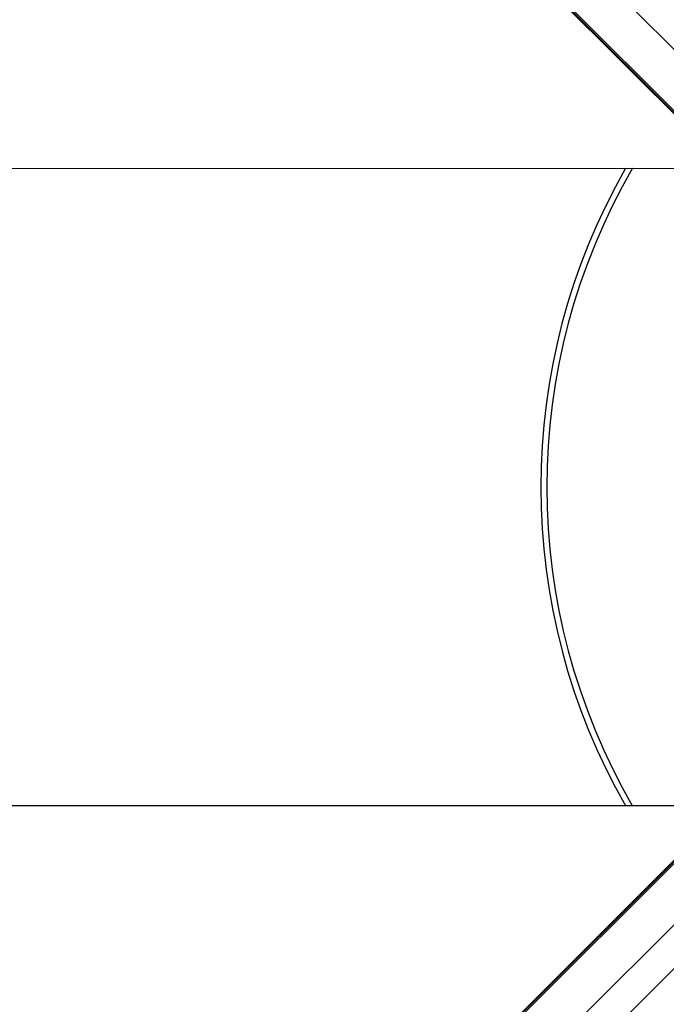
# Model space of a CAD drawing. Header units: millimetres. Extents: x 20 to 22981, y 40 to 19992.
# Tile 60 of 120: x 6200 to 6522, y 14438 to 14928. Entities that reach past the tile are written whole.
import ezdxf

# ---------------------------------------------------------------- set-up
doc = ezdxf.new("R2010")
doc.units = ezdxf.units.MM
doc.header["$LTSCALE"] = 2

msp = doc.modelspace()

# ---------------------------------------------------------------- linework, layer by layer
at = {"color": 8, "linetype": 'Continuous', "lineweight": 25}
for p, q in [((6617.76, 14821.39), (5353.93, 16085.22)), ((6603, 14805.61), (5340.84, 16067.77)), ((6603, 14585.67), (5341.11, 13323.78)), ((6617.76, 14569.9), (5353.93, 13306.06)), ((6577.28, 14507.56), (5685.18, 13615.46))]:
    msp.add_line(p, q, dxfattribs=at)
at = {"color": 7, "linetype": 'Continuous', "lineweight": 25}
for p, q in [((6604.95, 14802.65), (5565.34, 15842.26)), ((6607.37, 14799.67), (5580.58, 15826.47)), ((6604.95, 14588.64), (5560.48, 13544.16)), ((6607.37, 14591.61), (6328.56, 14312.79))]:
    msp.add_line(p, q, dxfattribs=at)
at = {"color": 7, "linetype": 'Continuous', "lineweight": 25, "flags": 128}
for points in [[(4051.92, 14854.44), (4692.52, 14854.44), (5333.11, 14854.42), (5962.48, 14854.39), (6535.83, 14854.36)], [(6535.83, 14536.92), (5962.48, 14536.89), (5333.11, 14536.86), (4692.52, 14536.84), (4051.92, 14536.84)]]:
    msp.add_lwpolyline(points, dxfattribs=at)
at = {"color": 7, "linetype": 'Continuous', "lineweight": 25}
for radius, start, end in [(320, 150.2371, 209.7698), (317, 149.9314, 210.0807)]:
    msp.add_arc((6779.29, 14695.64), radius, start, end, dxfattribs=at)

doc.saveas('drawing.dxf')
